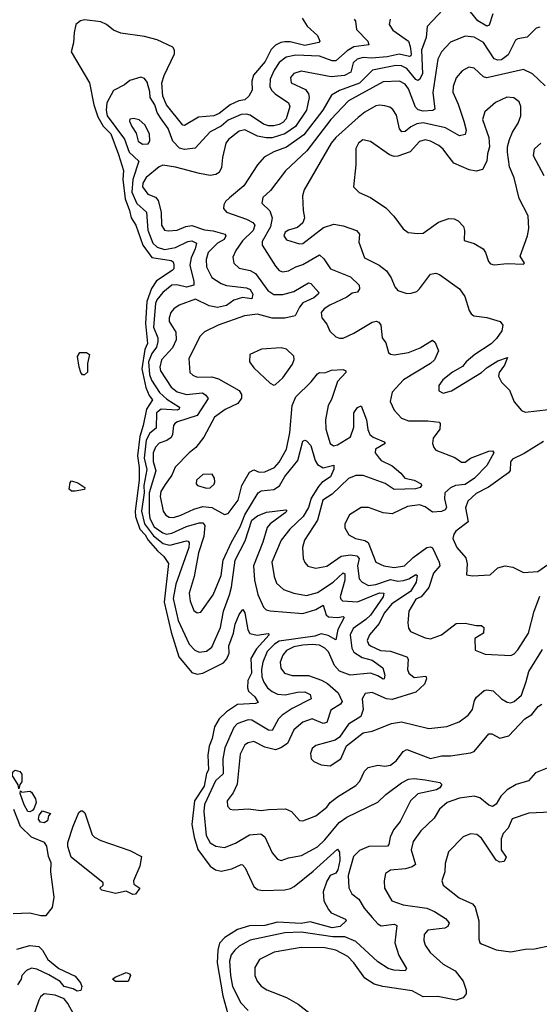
# Model space of a CAD drawing. Extents: x 1839239 to 1929705, y 762242 to 910352.
# Tile 167 of 256: x 1895880 to 1898732, y 811838 to 817242. Entities that reach past the tile are written whole.
import ezdxf

# ---------------------------------------------------------------- set-up
doc = ezdxf.new("R2010")
doc.units = 0

msp = doc.modelspace()

# ---------------------------------------------------------------- linework, layer by layer
at = {"layer": '0CON10XD'}
for points in [[(1898232.7, 817327.3), (1898116.5, 817205), (1898111.2, 817145), (1898085.2, 817075), (1898090.5, 816945), (1898075, 816914.1), (1898065, 816909.1), (1898055, 816913.3), (1898005, 816974), (1897975, 816988), (1897945, 816990.2), (1897817.3, 816965), (1897745, 816893.9), (1897636.1, 816853.9), (1897592.4, 816827.6), (1897543.4, 816745), (1897439.7, 816610.3), (1897345, 816543.3), (1897275, 816517.5), (1897221.9, 816488.1), (1897184.5, 816445), (1897110.7, 816329.3), (1897031.1, 816265), (1897010, 816245), (1897000, 816225), (1896999.2, 816205), (1897015, 816185.7), (1897125, 816147.8), (1897159.3, 816129.3), (1897170, 816115), (1897160.9, 816085), (1897102.4, 816027.6), (1897066.7, 815975), (1897050.6, 815939.4), (1897055.6, 815905), (1897085, 815878.9), (1897145.8, 815865.8), (1897175, 815848.7), (1897242.2, 815755), (1897275, 815734.3), (1897323.7, 815733.7), (1897385, 815750.5), (1897465, 815796.9), (1897478.2, 815795), (1897521.5, 815745), (1897518.2, 815735), (1897495, 815715.8), (1897435, 815687.9), (1897415.6, 815664.4), (1897392.5, 815617.5), (1897335, 815604.5), (1897266.5, 815603.5), (1897185, 815626.1), (1897113.6, 815616.3), (1896968.6, 815565), (1896895, 815528.8), (1896870, 815505), (1896807.8, 815382.2), (1896814.7, 815304.7), (1896830.2, 815290.2), (1896855, 815280.5), (1896935, 815281.6), (1896971.5, 815271.5), (1897085, 815207.1), (1897098, 815185), (1897098.1, 815165), (1897078.2, 815135), (1897007.8, 815102.2), (1896949.3, 815060.7), (1896890.1, 814949.9), (1896846.9, 814893.1), (1896810.8, 814865), (1896733.9, 814786.1), (1896715, 814742.5), (1896678.6, 814691.4), (1896655, 814651.9), (1896651.9, 814625), (1896668, 814545), (1896682.9, 814522.9), (1896701, 814511), (1896725, 814510), (1896765, 814522.6), (1896835, 814556.1), (1896885, 814570), (1896934.1, 814564.1), (1897005, 814526.7), (1897025, 814532.5), (1897079.4, 814605), (1897099.3, 814685), (1897140.8, 814759.2), (1897165, 814770.8), (1897195, 814759), (1897225, 814760), (1897279.4, 814785), (1897305, 814812.5), (1897344.5, 814885.5), (1897362.8, 814975), (1897376.5, 815125), (1897395, 815172.3), (1897480, 815255), (1897515, 815298.9), (1897525, 815305.3), (1897555, 815303.9), (1897592, 815318)], [(1898476.4, 817273.6), (1898457.5, 817212.5), (1898445, 817206.9), (1898395, 817235.3), (1898355, 817286)], [(1897430.4, 817250.4), (1897457.5, 817207.5), (1897515, 817155.8), (1897527.5, 817125), (1897522.7, 817117.3), (1897445, 817100.1), (1897365, 817120.9), (1897335, 817121), (1897312.6, 817117.4), (1897285, 817102), (1897260.8, 817079.2), (1897226.7, 817013.3), (1897163, 816937), (1897153.7, 816905), (1897155.5, 816854.5), (1897137.8, 816822.2), (1897115, 816802.9), (1897083.4, 816796.6), (1897035, 816775.2), (1896975, 816728.1), (1896945, 816714.9), (1896862.2, 816707.8), (1896785, 816661.8), (1896775, 816663.3), (1896685.9, 816775), (1896665, 816822.9), (1896660.3, 816895), (1896672.9, 816935), (1896729.5, 817055), (1896730.6, 817075), (1896721.1, 817091.1), (1896635, 817130.7), (1896565, 817149.6), (1896435, 817168.8), (1896395, 817184.6), (1896356.5, 817215), (1896325, 817230.3), (1896235, 817240.5), (1896214.3, 817235), (1896188.1, 817215), (1896178.6, 817171.4), (1896176.2, 817115), (1896163.3, 817065), (1896262.3, 816895), (1896286.9, 816775), (1896308.5, 816708.4), (1896337.5, 816657.5), (1896379.8, 816615), (1896421.9, 816501.9), (1896449.1, 816415), (1896445.8, 816365), (1896459.7, 816259.7), (1896483.2, 816195), (1896491, 816155), (1896517.2, 816115), (1896556.6, 816005), (1896605, 815937), (1896710.9, 815920.9), (1896723, 815913), (1896726.9, 815896.9), (1896725.8, 815875), (1896717.2, 815865), (1896630.5, 815809.5), (1896603.7, 815766.3), (1896577.2, 815695), (1896570.6, 815575), (1896581.6, 815465), (1896567.5, 815432.5), (1896551.2, 815325), (1896572.7, 815222.7), (1896590.1, 815180.1), (1896608.4, 815155), (1896575.4, 815105), (1896558.6, 815015), (1896538.9, 814955), (1896527.5, 814847.5), (1896535.5, 814785), (1896535.4, 814715), (1896514.4, 814545), (1896515.8, 814515), (1896539.4, 814445), (1896569.4, 814415), (1896585.7, 814385.7), (1896636.3, 814326.3), (1896671.4, 814295), (1896697, 814257), (1896672.5, 814045), (1896710.9, 813880.9), (1896753.8, 813745), (1896825, 813659.4), (1896855, 813649.4), (1896885.6, 813655.6), (1896997.9, 813712.1), (1897016.9, 813733.1), (1897029.6, 813765), (1897028.6, 813805), (1897053.5, 813875), (1897063.3, 813925), (1897085, 813978), (1897105, 814004), (1897115, 813986.7), (1897132.7, 813892.8), (1897143.6, 813873.6), (1897183.7, 813863.7), (1897243.4, 813873.4), (1897249.6, 813865), (1897180.5, 813789.5), (1897149, 813735), (1897151.8, 813655), (1897131.4, 813615), (1897129.6, 813575), (1897136.6, 813556.6), (1897170.7, 813525), (1897188.1, 813495), (1897175, 813489.3), (1897076, 813484), (1897015, 813442.9), (1896975.2, 813405), (1896948.6, 813361.4), (1896936, 813296), (1896919.6, 813255), (1896913.3, 813205), (1896916.1, 813125), (1896906.3, 813103.7), (1896892.7, 813035), (1896839.7, 812955), (1896825.5, 812825), (1896837, 812755), (1896857, 812687), (1896925.3, 812595.3), (1896955.7, 812575), (1896985, 812568.1), (1897045, 812581.6), (1897095, 812605.6), (1897103.2, 812603.2), (1897117.4, 812587.4), (1897164.4, 812485), (1897185, 812467.3), (1897212.6, 812462.6), (1897335, 812466.8), (1897366.6, 812473.4), (1897385.7, 812484.3), (1897491.2, 812568.8), (1897625, 812688.6), (1897635, 812672.5), (1897637, 812627), (1897625.6, 812575), (1897615, 812558), (1897585, 812544.2), (1897565.9, 812514.1), (1897545.2, 812455), (1897550, 812405), (1897575, 812357.1), (1897590.5, 812340.5), (1897668.8, 812305), (1897671.2, 812295), (1897638.6, 812265), (1897595, 812257.1), (1897475, 812290.2), (1897425, 812281.5), (1897295, 812287.9), (1897225, 812270.1), (1897141.8, 812268.2), (1897075, 812247.3), (1897005.9, 812205), (1896977.1, 812172.9), (1896966.8, 812135), (1896964.5, 812065.5), (1896995.9, 811885), (1897023.1, 811785)], [(1897715.6, 817245), (1897723.6, 817233.6), (1897728.8, 817188.8), (1897791.4, 817125), (1897796.7, 817105), (1897715, 817092.3), (1897678, 817072), (1897615, 817016.3), (1897595, 817016.6), (1897525, 817042.4), (1897395, 817047.5), (1897342.7, 817037.3), (1897305, 817006.8), (1897277, 816965), (1897254.2, 816915), (1897252.6, 816875), (1897261.9, 816855), (1897282.4, 816835), (1897356.3, 816786.3), (1897362.9, 816765), (1897342, 816698), (1897325, 816677.8), (1897305, 816666.5), (1897275, 816658.8), (1897245, 816660.2), (1897219.1, 816669.1), (1897145, 816718), (1897125, 816724.3), (1897095, 816721.7), (1897025, 816690.5), (1896985, 816656.9), (1896925, 816627.3), (1896842.3, 816537.7), (1896785, 816529.2), (1896757.6, 816537.6), (1896720, 816575), (1896694.7, 816645), (1896652.9, 816702.9), (1896635, 816732.5), (1896622.2, 816775), (1896596.3, 816815), (1896595, 816846.7), (1896580, 816900), (1896565, 816920), (1896545, 816926), (1896485, 816907.5), (1896456.2, 816885), (1896395, 816853.1), (1896358.8, 816785), (1896355.2, 816745), (1896359.7, 816715), (1896455.8, 816585.8), (1896480, 816515), (1896534.7, 816465), (1896500.3, 816365), (1896495.6, 816295), (1896523.4, 816233.3), (1896575.7, 816185.7), (1896583.8, 816086.2), (1896610.4, 816015), (1896635, 815993.8), (1896675, 815980.9), (1896735, 815990.8), (1896803.5, 816025), (1896825, 816028.3), (1896851.2, 816015), (1896843.6, 815983.6), (1896821.6, 815935), (1896814, 815895), (1896835.9, 815805), (1896835.9, 815784.1), (1896795, 815774.6), (1896742.8, 815787.2), (1896715, 815784.2), (1896665, 815745.3), (1896632.9, 815705), (1896625.5, 815685), (1896613.8, 815555), (1896637.9, 815495), (1896638.9, 815475), (1896630.5, 815445), (1896605, 815409.8), (1896587.9, 815365), (1896592.5, 815295), (1896603.7, 815263.7), (1896648, 815195), (1896688.5, 815158.5), (1896757.7, 815115), (1896755.9, 815105), (1896745, 815099.5), (1896656.2, 815103.8), (1896630.5, 815085), (1896630, 815000), (1896595, 814972.8), (1896574.5, 814935), (1896563.5, 814835), (1896577.1, 814772.9), (1896561.7, 814685), (1896563, 814645), (1896548.5, 814545), (1896565, 814474), (1896615, 814409.4), (1896667.2, 814367.2), (1896705, 814357.9), (1896795, 814381.9), (1896805, 814380), (1896810.8, 814370.8), (1896807.9, 814345), (1896736.7, 814143.3), (1896723.2, 814065), (1896749, 813945), (1896810.6, 813815), (1896841.7, 813781.7), (1896865, 813769.6), (1896905, 813775.3), (1896935, 813798.8), (1896982.3, 813905), (1896998, 813995), (1897032, 814085), (1897043.5, 814126.5), (1897062.2, 814275), (1897118, 814382), (1897154.6, 814495.4), (1897185, 814518.8), (1897235, 814538.5), (1897341.7, 814551.7), (1897345.8, 814545), (1897338, 814535), (1897255.2, 814474.8), (1897237.9, 814455), (1897214.4, 814375), (1897163.5, 814245), (1897168, 814165), (1897187.9, 814087.9), (1897218.1, 814018.1), (1897233.6, 814003.6), (1897255, 813996.9), (1897435, 813983.2), (1897505, 814003.9), (1897545, 814028.5), (1897553.3, 814005), (1897563, 813975), (1897575, 813965.2), (1897625, 813960.9), (1897655, 813966), (1897660.8, 813960.8), (1897626.7, 813895), (1897615, 813838.8), (1897572.7, 813862.7), (1897535, 813870.3), (1897500.8, 813859.2), (1897305, 813830.9), (1897279, 813815), (1897239.3, 813775), (1897215.2, 813714.8), (1897207.6, 813675), (1897209.8, 813635), (1897220.6, 813605), (1897240.3, 813575), (1897265, 813554.7), (1897295, 813540.8), (1897336.4, 813536.4), (1897405, 813550.3), (1897445, 813551.9), (1897475, 813537.8), (1897480, 813515), (1897375, 813462.1), (1897320.9, 813425), (1897300.3, 813405), (1897265, 813340.5), (1897245, 813342.7), (1897155, 813396.8), (1897135, 813398.4), (1897097, 813387), (1897073.4, 813376.6), (1897055, 813356.2), (1897006.4, 813245), (1896995.2, 813185), (1896997.5, 813102.5), (1896955, 813063.6), (1896893.8, 812935), (1896890.2, 812895), (1896903.3, 812765), (1896925, 812724.4), (1896956.2, 812705), (1897005, 812697.7), (1897065, 812722.2), (1897142, 812768), (1897204.1, 812774.1), (1897226.1, 812756.1), (1897265, 812669.5), (1897295, 812634.4), (1897315, 812626.5), (1897355, 812641.4), (1897426, 812654), (1897515, 812702.1), (1897555, 812739.7), (1897634.1, 812835.9), (1897675.7, 812864.3), (1897845, 812947.3), (1897890.3, 812989.7), (1897976.3, 813053.7), (1898015, 813073.6), (1898045, 813077.7), (1898105, 813069.7), (1898185.3, 813055.3), (1898198, 813045), (1898185.5, 813025), (1898167.1, 813015), (1898065, 812992.2), (1898024.7, 812955), (1897968.2, 812841.8), (1897932.2, 812795), (1897914.1, 812755), (1897906.9, 812715), (1897898.6, 812705), (1897796.8, 812703.2), (1897745, 812681.8), (1897711.6, 812648.4), (1897682.4, 812545), (1897687.4, 812477.4), (1897703.3, 812443.3), (1897741.8, 812415), (1897771.6, 812365), (1897814.2, 812314.2), (1897845, 812278.9), (1897865, 812268.9), (1897935, 812277.2), (1897950.9, 812270.9), (1897938.7, 812175), (1897960.4, 812105), (1898004, 812035), (1897995, 812021.4), (1897934.2, 812024.2), (1897902.9, 812035), (1897845, 812070.9), (1897725, 812181.9), (1897665, 812207.9), (1897598.2, 812208.2), (1897425, 812233.9), (1897335, 812230), (1897145, 812190.5), (1897085, 812156.5), (1897060.7, 812135), (1897041.5, 812108.5), (1897032, 812075), (1897036.7, 811995), (1897049, 811935), (1897094.7, 811845), (1897135, 811802.9)], [(1897913.3, 817245), (1897908.2, 817215), (1897927.7, 817185), (1898013.5, 817123.5), (1898024.1, 817095), (1898028.5, 817055), (1898026.5, 817043.5), (1898019.2, 817040.8), (1897962.7, 817052.7), (1897897.7, 817037.7), (1897811.1, 817031.1), (1897765, 817034.8), (1897731.9, 817025), (1897709.6, 817005), (1897697.5, 816955), (1897663.7, 816936.3), (1897588.8, 816928.8), (1897425, 816958.7), (1897385, 816946.9), (1897367.3, 816925), (1897370, 816895), (1897448.6, 816858.6), (1897465, 816835.8), (1897468.2, 816815), (1897454.2, 816745.8), (1897394.3, 816655), (1897335, 816615.8), (1897265, 816593), (1897232.9, 816592.9), (1897185, 816603.7), (1897115, 816637.8), (1897085, 816630.3), (1897026.1, 816585), (1897011.6, 816565), (1896992.7, 816485), (1896988.5, 816431.5), (1896975, 816402.9), (1896957.3, 816392.7), (1896925, 816386.1), (1896867.2, 816397.2), (1896735, 816432.7), (1896665, 816444.4), (1896645, 816434.5), (1896575, 816376), (1896556.2, 816345), (1896553.5, 816325), (1896583.6, 816283.6), (1896625, 816268), (1896640.3, 816250.3), (1896656.1, 816185), (1896658, 816115), (1896675, 816087.5), (1896695, 816082.3), (1896745, 816087.3), (1896792.5, 816107.5), (1896825, 816111.6), (1896895, 816087.8), (1896942.6, 816082.6), (1897005.7, 816065), (1897011.1, 816055), (1897002.7, 816035), (1896965, 816014.6), (1896915.2, 815965), (1896903.2, 815925), (1896905.3, 815885), (1896935, 815826.9), (1896985, 815794.1), (1897015, 815782.4), (1897125, 815770), (1897145, 815761.9), (1897159.1, 815735), (1897155, 815709.4), (1897103.3, 815716.7), (1897055, 815701.9), (1897015, 815673.6), (1896965, 815662.6), (1896920.7, 815670.7), (1896845, 815707.5), (1896755, 815675.4), (1896725.3, 815654.7), (1896710, 815635), (1896699.6, 815605), (1896701.2, 815585), (1896736.3, 815526.3), (1896738.7, 815485), (1896718.5, 815441.5), (1896659.1, 815375), (1896648.7, 815335), (1896653.3, 815315), (1896711.3, 815225), (1896745, 815200), (1896795, 815184.3), (1896883.7, 815193.7), (1896901.9, 815181.9), (1896913.7, 815163.7), (1896855, 815069.7), (1896745.7, 815035), (1896731.8, 815025), (1896724.6, 815015), (1896719.4, 814965), (1896710.6, 814949.4), (1896688, 814932), (1896645, 814916.8), (1896625, 814896.4), (1896613.4, 814865), (1896612.5, 814817.5), (1896627.1, 814765), (1896590.8, 814645), (1896590.1, 814535), (1896594.4, 814505), (1896618.2, 814458.2), (1896665, 814425.2), (1896685, 814418.7), (1896715, 814423.3), (1896795, 814460.1), (1896865, 814479.6), (1896885, 814480), (1896896.7, 814465), (1896891.2, 814405), (1896860.9, 814315), (1896838, 814185), (1896810.4, 814095), (1896815, 814050), (1896835, 814000), (1896855, 813985.8), (1896875, 813990.8), (1896941.7, 814085), (1896985, 814192), (1896996.1, 814275), (1897041.7, 814375), (1897091, 814459), (1897116.3, 814525), (1897189.5, 814645), (1897205, 814656.1), (1897275, 814662.9), (1897306.4, 814683.6), (1897334.9, 814735.1), (1897407, 814823), (1897435, 814929.2), (1897445, 814934.4), (1897455, 814930.6), (1897477.5, 814905), (1897502.3, 814822.3), (1897515, 814800.4), (1897545, 814781.9), (1897605, 814797.5), (1897604.5, 814775), (1897586.2, 814733.8), (1897539.1, 814700.9), (1897520.1, 814679.9), (1897480.2, 814615), (1897465, 814564.5), (1897436.4, 814515), (1897362.8, 814445), (1897315.3, 814385), (1897264.6, 814265), (1897276.2, 814185), (1897289.8, 814149.8), (1897327.5, 814115), (1897385, 814094.1), (1897455, 814080.9), (1897515, 814098.1), (1897601.1, 814155), (1897655, 814206.8), (1897665, 814201.2), (1897664.8, 814165), (1897639.7, 814075), (1897642.3, 814062.2), (1897652.5, 814052.5), (1897735, 814046.5), (1897855, 814096.2), (1897878.2, 814095), (1897875.6, 814075), (1897805, 813974.2), (1897780.6, 813949.4), (1897710.4, 813899.6), (1897694.2, 813865), (1897703.3, 813793.3), (1897715, 813770.3), (1897760.3, 813740.3), (1897815, 813726.3), (1897873.5, 813685), (1897883.5, 813645), (1897881.2, 813625), (1897875, 813622.9), (1897845, 813639.7), (1897805, 813655.2), (1897694, 813644), (1897635.5, 813665.5), (1897608, 813698), (1897575, 813772), (1897555, 813793.1), (1897525, 813808.6), (1897485, 813813.1), (1897435, 813808.2), (1897385, 813799.1), (1897345, 813779.2), (1897325, 813753.6), (1897308.9, 813715), (1897312.7, 813682.7), (1897334.4, 813655), (1897375, 813642.5), (1897465, 813641.6), (1897537.5, 813617.5), (1897569.2, 813599.2), (1897627.3, 813547.3), (1897650.9, 813499.1), (1897641.2, 813485), (1897587.5, 813452.5), (1897565, 813384.5), (1897545, 813379.6), (1897485, 813405.3), (1897435, 813386.2), (1897385, 813344.5), (1897350.4, 813269.6), (1897314, 813246), (1897284.7, 813235.3), (1897225, 813249.2), (1897165, 813279.4), (1897135, 813273.1), (1897115, 813261.5), (1897089.6, 813210.4), (1897073.8, 813046.2), (1897050.9, 812999.1), (1897018.8, 812955), (1897020, 812925), (1897035, 812908.8), (1897055, 812904.3), (1897135, 812910.4), (1897205, 812900.9), (1897245, 812907.7), (1897339.7, 812909.7), (1897371.2, 812895), (1897415, 812846.2), (1897435, 812844.2), (1897505, 812872), (1897565, 812919.1), (1897584.8, 812945.2), (1897625, 812977.3), (1897725, 813038.8), (1897747.2, 813062.8), (1897772.9, 813117.1), (1897792.8, 813137.2), (1897845, 813150.6), (1897884.6, 813144.6), (1897915, 813150.4), (1897947.5, 813175), (1897985, 813225.6), (1898005.4, 813235.4)], [(1898735, 817201.9), (1898715, 817195.8), (1898665, 817145.7), (1898615, 817136.9), (1898601.1, 817128.9), (1898560.4, 817049.6), (1898525, 817021.4), (1898505, 817020), (1898485, 817027.2), (1898425, 817116.8), (1898375, 817147.1), (1898325, 817150.8), (1898245, 817118.2), (1898194.5, 817065), (1898174.6, 817025), (1898147.9, 816842.1), (1898159.4, 816750.6), (1898147.1, 816742.9), (1898095, 816740.9), (1898067.1, 816747.1), (1898051.8, 816761.8), (1898015, 816862), (1897995, 816888.2), (1897965, 816905.3), (1897875, 816901.3), (1897685, 816797.5), (1897588.1, 816695), (1897456.8, 816523.2), (1897338.2, 816411.8), (1897257.3, 816305), (1897215, 816266.9), (1897209.5, 816235), (1897253, 816193), (1897265.2, 816155), (1897257, 816105), (1897211.8, 816025), (1897211.2, 816005), (1897285, 815889.4), (1897305, 815865.6), (1897322.1, 815857.9), (1897355, 815863.8), (1897395, 815886.2), (1897435, 815899.2), (1897525, 815950.8), (1897549.8, 815929.8), (1897585.8, 815875), (1897695, 815830), (1897742.5, 815785), (1897745.4, 815765), (1897735, 815746.9), (1897705, 815741.2), (1897675, 815719.7), (1897581.8, 815675), (1897550.5, 815655), (1897534.5, 815635), (1897538.1, 815605), (1897565, 815570.8), (1897583.1, 815533.1), (1897615, 815500.6), (1897635, 815493.3), (1897655.4, 815494.6), (1897715, 815520.9), (1897815, 815581.2), (1897837.4, 815587.4), (1897851.5, 815581.5), (1897862.7, 815565), (1897868.8, 815495), (1897889.1, 815469.1), (1897904, 815415), (1897915.6, 815405.6), (1897935, 815402.2), (1898015, 815415.4), (1898078.8, 815441.2), (1898145, 815483.3), (1898160.7, 815470.7), (1898178.8, 815425), (1898157.5, 815375), (1898134.3, 815355), (1897986.5, 815265), (1897925, 815197.5), (1897913.9, 815146.1), (1897935, 815098), (1897975, 815054.4), (1898015, 815039.5), (1898121.1, 815041.1), (1898182.5, 815032.5), (1898188.6, 815025), (1898186, 814994), (1898150, 814945), (1898146, 814915), (1898153, 814893), (1898165, 814880), (1898268.1, 814838.1), (1898305, 814812.8), (1898325, 814812.6), (1898354.2, 814835.8), (1898454.2, 814874.2), (1898475.8, 814875.8), (1898482, 814865), (1898443.8, 814795), (1898376.7, 814725), (1898325, 814691.5), (1898272, 814685), (1898245, 814672.5), (1898214.1, 814645.9), (1898212.4, 814612.4), (1898222.2, 814565), (1898215, 814551.8), (1898195, 814542), (1898145, 814539), (1898105, 814567.8), (1898075, 814578.4), (1898009.4, 814570.6), (1897925, 814528.9), (1897874.6, 814534.6), (1897795, 814564.2), (1897755, 814564.5), (1897690, 814525), (1897664.3, 814475), (1897665, 814452.5), (1897686, 814415), (1897723.8, 814395), (1897775, 814383.3), (1897793.1, 814373.1), (1897834.6, 814265), (1897878.8, 814245), (1897935, 814235.3), (1897992.5, 814245), (1898040.5, 814289.5), (1898115, 814344.3), (1898135, 814348.8), (1898145, 814342.7), (1898182.5, 814265), (1898185.3, 814245), (1898151, 814205), (1898125.9, 814125), (1898083.8, 814075), (1898055, 814061.2), (1898016.2, 813995), (1898011.3, 813931.3), (1898015, 813902.5), (1898025, 813884.3), (1898105, 813848.9), (1898135, 813844.4), (1898195.8, 813865), (1898275, 813928.1), (1898325, 813930), (1898385, 813916), (1898415, 813916.2), (1898427.5, 813905), (1898425.8, 813875), (1898378, 813845), (1898380.7, 813780.7), (1898435, 813760), (1898575, 813752), (1898595, 813762), (1898615, 813782.5), (1898672, 813875), (1898703.6, 813996.4), (1898735, 814078.5)], [(1898765, 816880), (1898695.7, 816945.7), (1898645, 816968), (1898445, 816922.1), (1898425, 816927.7), (1898375, 816975.5), (1898345, 816980.9), (1898308.2, 816961.8), (1898276.3, 816923.7), (1898258.8, 816875), (1898257.5, 816845), (1898287.6, 816777.6), (1898317.3, 816685), (1898330.5, 816635), (1898325, 816611.1), (1898295, 816605.2), (1898217.9, 816647.9), (1898095, 816676.2), (1898060.2, 816669.8), (1898026.6, 816653.4), (1897995, 816627.7), (1897976.8, 816626.8), (1897963.9, 816643.9), (1897947.6, 816717.6), (1897928.6, 816748.6), (1897911.6, 816761.6), (1897885, 816770), (1897855, 816773.8), (1897835, 816768.8), (1897775, 816735.4), (1897738.2, 816705), (1897615, 816594.7), (1897590, 816565), (1897441.5, 816308.5), (1897432.2, 816275), (1897435.5, 816195.5)], [(1898485, 815897.1), (1898555, 815903.8), (1898645, 815900), (1898650, 815905), (1898627.5, 815945), (1898666.9, 816055), (1898674.3, 816095.7), (1898670.6, 816165), (1898621.2, 816261.2), (1898594.4, 816375), (1898567.8, 816435), (1898557.5, 816515), (1898558, 816545), (1898569.4, 816585), (1898584.4, 816625), (1898616, 816674), (1898630, 816715), (1898630.8, 816765), (1898621.7, 816791.7), (1898592.9, 816812.9), (1898553.8, 816816.2), (1898492.3, 816787.7), (1898433.1, 816736.9), (1898420.8, 816695), (1898454.4, 816595), (1898459.2, 816545), (1898447.5, 816505), (1898444.7, 816465), (1898420.6, 816419.4), (1898385, 816410.2), (1898347.4, 816417.4), (1898263.5, 816455), (1898225, 816504.4), (1898205, 816531.8), (1898181.3, 816551.3), (1898135, 816575.3), (1898105, 816583.3), (1898075, 816572.7), (1898022.7, 816517.3), (1897955, 816492.5), (1897935, 816491.5), (1897910, 816500), (1897805, 816574.3), (1897762.7, 816582.7), (1897738.8, 816565), (1897724.5, 816534.5), (1897725.8, 816445), (1897712.5, 816325), (1897742.7, 816292.7), (1897805, 816266.2), (1897890.2, 816210.2), (1897933.5, 816163.5), (1897984.5, 816094.5), (1898013.2, 816073.2), (1898065, 816067.8), (1898095, 816071.1), (1898178.9, 816131.1), (1898235, 816150.8), (1898265, 816148.8), (1898287.3, 816137.3), (1898316.9, 816106.9), (1898322.1, 816085), (1898320.6, 816030.6), (1898375, 816014.2), (1898424.4, 815984.4), (1898436.9, 815965), (1898452.5, 815915), (1898465, 815902.5), (1898485, 815897.1)], [(1896555, 816558.2), (1896585, 816560.8), (1896594.5, 816575.5), (1896592.3, 816615), (1896567.1, 816665), (1896535, 816692.5), (1896505, 816699.4), (1896484.5, 816695.5), (1896483.3, 816685), (1896496.4, 816655), (1896519.6, 816619.6), (1896530.9, 816575), (1896555, 816558.2)], [(1898758.4, 816385), (1898700.9, 816495), (1898706.6, 816533.4), (1898740.8, 816565)], [(1897435.5, 816195.5), (1897442.9, 816155), (1897435, 816126.7), (1897405, 816100.8), (1897355, 816086.7), (1897337.5, 816075), (1897330.6, 816055), (1897345, 816033.1), (1897415, 816012.2), (1897435, 816013.6), (1897547.9, 816102.1), (1897605, 816119.5), (1897655, 816110.9), (1897728.8, 816085), (1897744.4, 816065), (1897741.1, 816021.1), (1897773.3, 815935), (1897852.9, 815895), (1897893.6, 815863.7), (1897918.8, 815825), (1897938.6, 815775), (1897955.5, 815755.5), (1898005, 815740), (1898029.3, 815740.7), (1898059.2, 815750.8), (1898075.4, 815764.6), (1898134.3, 815845), (1898165, 815851.1), (1898185, 815843.1), (1898294.6, 815764.6), (1898322.6, 815722.6), (1898346.7, 815645), (1898357.4, 815627.4), (1898373.6, 815616.4), (1898445, 815606.9), (1898517.5, 815585), (1898531.2, 815565), (1898525.9, 815534.1), (1898497.9, 815492.1), (1898467.5, 815462.5), (1898378.6, 815405), (1898330, 815365), (1898310.6, 815339.4), (1898255, 815307.5), (1898201.9, 815265), (1898181.1, 815235), (1898180.8, 815205), (1898205, 815192.7), (1898250, 815205), (1898415, 815305.7), (1898446.8, 815333.2), (1898505, 815369.2), (1898557.5, 815387.5), (1898540.8, 815345), (1898512.5, 815305), (1898508.8, 815285), (1898525, 815252.5), (1898568.6, 815208.6), (1898594.2, 815145), (1898635, 815097.5), (1898655, 815087.8), (1898782.9, 815102.9)], [(1897275, 815236.7), (1897285, 815240), (1897325, 815275.7), (1897378.1, 815351.9), (1897386.8, 815376.8), (1897384.2, 815395), (1897345, 815434.2), (1897315, 815440.6), (1897207, 815433), (1897142.5, 815405), (1897141.2, 815365), (1897165, 815331.2), (1897255, 815246.7), (1897275, 815236.7)], [(1896235, 815293.3), (1896225, 815293.3), (1896216.2, 815305), (1896206, 815335), (1896196.8, 815393.2), (1896210, 815415), (1896245.9, 815415.9), (1896262.5, 815405), (1896252.5, 815355), (1896251.7, 815308.3), (1896235, 815293.3)], [(1897592, 815318), (1897655, 815322.9), (1897670, 815315), (1897670, 815305), (1897624.4, 815255.6), (1897591.8, 815158.2), (1897572.3, 815125), (1897558.9, 815045), (1897560, 814995), (1897583.8, 814915), (1897603.4, 814903.4), (1897625, 814908.4), (1897695, 814952.5), (1897714.3, 815005), (1897713.4, 815085), (1897735, 815114.3), (1897755, 815123.3), (1897784, 815045), (1897791.8, 814991.8), (1897802.3, 814965), (1897820.2, 814950.2), (1897880, 814925), (1897885.6, 814915), (1897832.9, 814885), (1897831.9, 814865), (1897852.7, 814835), (1897865, 814822.1), (1897925, 814792.9), (1897972.3, 814752.3), (1897994.4, 814725), (1898045, 814714.4), (1898083.9, 814693.9), (1898086, 814685), (1898078.8, 814675), (1898053.3, 814666.7), (1897935, 814663.6), (1897886.5, 814696.5), (1897765, 814739.7), (1897725, 814740.7), (1897685, 814723.9), (1897595, 814637.3), (1897544.6, 814605.4), (1897514.8, 814495.2), (1897444, 814385), (1897431.8, 814345), (1897436.5, 814285), (1897445, 814262), (1897462.1, 814242.1), (1897505, 814231.5), (1897565, 814243.4), (1897645, 814297.5), (1897695.5, 814304.5), (1897729.9, 814299.9), (1897742.7, 814285), (1897734.5, 814245), (1897743.9, 814173.9), (1897760.5, 814155), (1897795, 814137.1), (1897835, 814141), (1897915, 814169.1), (1897955, 814160.6), (1897986.4, 814163.6), (1898016.7, 814173.3), (1898055, 814197.3), (1898062.2, 814192.2), (1898055.7, 814155), (1898025, 814103.3), (1897922.7, 814035), (1897879.8, 813985), (1897852.9, 813927.1), (1897799.2, 813865), (1897787.9, 813835), (1897794.5, 813815), (1897805, 813805.6), (1897860.4, 813780.4), (1897915, 813776.4), (1898004.1, 813744.1), (1898011.7, 813731.7), (1898007.9, 813675), (1898015.5, 813655), (1898045, 813631.3), (1898109.4, 813639.4), (1898113.1, 813625), (1898101.9, 813595), (1898055, 813551.1), (1897925, 813510.8), (1897893.5, 813513.5), (1897815, 813548.2), (1897776.3, 813543.7), (1897759.6, 813515), (1897764.6, 813455), (1897752.1, 813417.9), (1897685.7, 813375), (1897636.1, 813303.9), (1897612.1, 813287.9), (1897505, 813258.9), (1897485, 813242), (1897475.6, 813215), (1897480, 813185), (1897495, 813170), (1897535, 813152.5), (1897585, 813146.2), (1897642.5, 813185), (1897673.7, 813256.3), (1897765, 813327.1), (1897815, 813337.1), (1897921.1, 813378.9), (1897975, 813387.9), (1898125, 813350.9), (1898225, 813361.8), (1898292.7, 813387.3), (1898341.9, 813425), (1898365.4, 813455), (1898376.8, 813505), (1898386.7, 813523.3), (1898429.9, 813560.1), (1898445, 813564.6), (1898478.2, 813558.2), (1898525, 813514.6), (1898555, 813496.5), (1898575, 813492.3), (1898595, 813499.1), (1898635.3, 813535), (1898660, 813610), (1898675.2, 813665), (1898749.3, 813785)], [(1898755, 814927.3), (1898649.7, 814860.3), (1898585, 814830.4), (1898574.7, 814815), (1898571.7, 814768.3), (1898562.7, 814755), (1898453.1, 814676.9), (1898385, 814640.8), (1898340.3, 814599.7), (1898327.1, 814562.9), (1898341.5, 814485), (1898274, 814435), (1898262.4, 814417.6), (1898258.1, 814395), (1898280, 814345), (1898328.3, 814288.3), (1898335.6, 814255), (1898332.5, 814195), (1898365, 814188.8), (1898462.5, 814195), (1898505, 814232.9), (1898545, 814244.4), (1898586.6, 814236.6), (1898645, 814208), (1898723.9, 814213.9), (1898778.1, 814251.9)], [(1896905, 814670), (1896925, 814672.2), (1896947.4, 814692.6), (1896952, 814705), (1896950, 814725), (1896936.7, 814746.7), (1896885, 814745.5), (1896850, 814715), (1896849.2, 814695), (1896856.7, 814685), (1896905, 814670)], [(1896185, 814654.5), (1896164.6, 814654.6), (1896151.8, 814665), (1896157.7, 814702.3), (1896165, 814711.2), (1896199.2, 814699.2), (1896237.5, 814675), (1896235, 814663.3), (1896185, 814654.5)], [(1898005.4, 813235.4), (1898135, 813187.7), (1898195, 813201.1), (1898245, 813201.1), (1898355, 813217.5), (1898375, 813225.7), (1898455, 813322.5), (1898471.4, 813321.4), (1898515, 813298.6), (1898565, 813311.5), (1898652.2, 813405), (1898691.7, 813428.3), (1898725, 813472), (1898745.8, 813485.8)], [(1895875, 813020), (1895872.5, 813042.5), (1895839.2, 813095), (1895843.3, 813115), (1895855, 813122.5), (1895880, 813115), (1895891.7, 813101.7), (1895891.7, 813058.3), (1895880, 813045), (1895875, 813020)], [(1898785, 813137.5), (1898711.2, 813108.8), (1898672, 813065), (1898606, 813045), (1898555.8, 813014.2), (1898520.8, 812979.2), (1898495, 812935.7), (1898475, 812924.2), (1898455, 812931.5), (1898405, 812971.2), (1898375, 812979.7), (1898295, 812968.9), (1898227.3, 812945), (1898185, 812907.8), (1898155, 812859.4), (1898081, 812789), (1898039.1, 812730.9), (1898028.1, 812685), (1898052.5, 812605), (1898035, 812592.5), (1897998.4, 812581.6), (1897915, 812573.9), (1897888.5, 812555), (1897880.4, 812515), (1897882.9, 812475), (1897922.5, 812405), (1897985, 812382.9), (1898115, 812366.2), (1898157, 812347), (1898217.7, 812307.8), (1898236.9, 812285), (1898230.8, 812265), (1898213.9, 812256.1), (1898120.8, 812245), (1898099.8, 812220.2), (1898097.5, 812187.5), (1898105, 812162), (1898132.7, 812122.7), (1898205, 812057.5), (1898270.6, 812020.6), (1898314.5, 811965), (1898330, 811915), (1898330, 811895), (1898315, 811874), (1898275, 811859.4), (1898175, 811881.2), (1898095, 811878.9), (1898035, 811911), (1897873.3, 811935), (1897825, 811948.4), (1897775, 811980.4), (1897713.8, 812065), (1897680.7, 812100.7), (1897615, 812135.3), (1897555, 812148.4), (1897425, 812150.3), (1897276.6, 812123.4), (1897197.2, 812082.8), (1897170.9, 812039.1), (1897170.6, 811995), (1897183.1, 811965), (1897205, 811937.5), (1897236.9, 811916.9), (1897344.2, 811874.2), (1897408.3, 811838.3), (1897475, 811786.9)], [(1895935, 812893.8), (1895925, 812896.7), (1895905, 812932.5), (1895883.3, 812995), (1895885, 813010), (1895892.5, 813002.5), (1895935, 813006.7), (1895945, 813002.5), (1895967.5, 812965), (1895970, 812945), (1895960, 812915), (1895949.5, 812900.5), (1895935, 812893.8)], [(1895845, 812336.8), (1895935, 812339.3), (1895995.7, 812324.3), (1896026.2, 812325), (1896060.5, 812369.5), (1896069.8, 812425), (1896051, 812565), (1896052.9, 812615), (1896038.1, 812648.1), (1896029.2, 812705), (1896015.9, 812725), (1895945, 812755.5), (1895884, 812814), (1895847.2, 812907.2)], [(1896015, 812833.3), (1895995, 812837.5), (1895983.9, 812853.9), (1895986.7, 812875), (1896005, 812900), (1896050, 812885), (1896038.3, 812871.7), (1896032.5, 812845), (1896015, 812833.3)], [(1896500.7, 812440.7), (1896465, 812458), (1896405, 812446.7), (1896330, 812465), (1896320, 812475), (1896338.3, 812491.7), (1896337.5, 812505), (1896162.5, 812645), (1896143.9, 812703.9), (1896143.8, 812725), (1896173.3, 812815), (1896205, 812890), (1896215, 812900), (1896225, 812900), (1896238.3, 812888.3), (1896278.3, 812768.3), (1896290, 812755), (1896325, 812736.7), (1896485, 812682.5), (1896548.3, 812648.3), (1896540, 812595), (1896503.8, 812515), (1896506.2, 812496.2), (1896540, 812475), (1896515, 812442.5), (1896500.7, 812440.7)], [(1898795, 812891.5), (1898675, 812886.2), (1898582.5, 812855), (1898561.1, 812805), (1898534.5, 812775), (1898522.5, 812745), (1898523.1, 812685), (1898550, 812645), (1898538.5, 812621.5), (1898515, 812618.6), (1898495, 812628.6), (1898415, 812748.8), (1898388.8, 812768.8), (1898355, 812774), (1898315, 812756), (1898234, 812675), (1898215, 812610), (1898214.2, 812565), (1898198, 812515), (1898205, 812491.2), (1898291.9, 812421.9), (1898365, 812388.5), (1898379.9, 812369.9), (1898401.1, 812295), (1898400, 812195), (1898405.9, 812175.9), (1898415, 812168.8), (1898495, 812135.8), (1898575, 812125.8), (1898655, 812140), (1898705, 812142.2), (1898785, 812159.1)], [(1895865, 812140.8), (1895935, 812160.8), (1895985, 812154), (1896005.7, 812135), (1896034.4, 812084.4), (1896094.4, 812034.4), (1896185, 811991.2), (1896213.8, 811955), (1896221.2, 811935), (1896215, 811912.5), (1896195, 811910), (1896173.1, 811923.1), (1896125, 811935.8), (1896103, 811963), (1896039.2, 811999.2), (1895975, 812030.5), (1895945, 812036), (1895917, 812023), (1895892.5, 811995), (1895887.5, 811975), (1895867.5, 811945)], [(1896475, 811962.5), (1896405, 811962.5), (1896390, 811975), (1896403.3, 811986.7), (1896465, 812012.5), (1896482.5, 812005), (1896488, 811995), (1896475, 811962.5)], [(1896174.9, 811785), (1896145, 811842.4), (1896125, 811866.9), (1896075, 811887.7), (1896015, 811894.6), (1895995, 811878.2), (1895985, 811860.6), (1895949.4, 811759.4)]]:
    msp.add_lwpolyline(points, dxfattribs=at)

doc.saveas('drawing.dxf')
